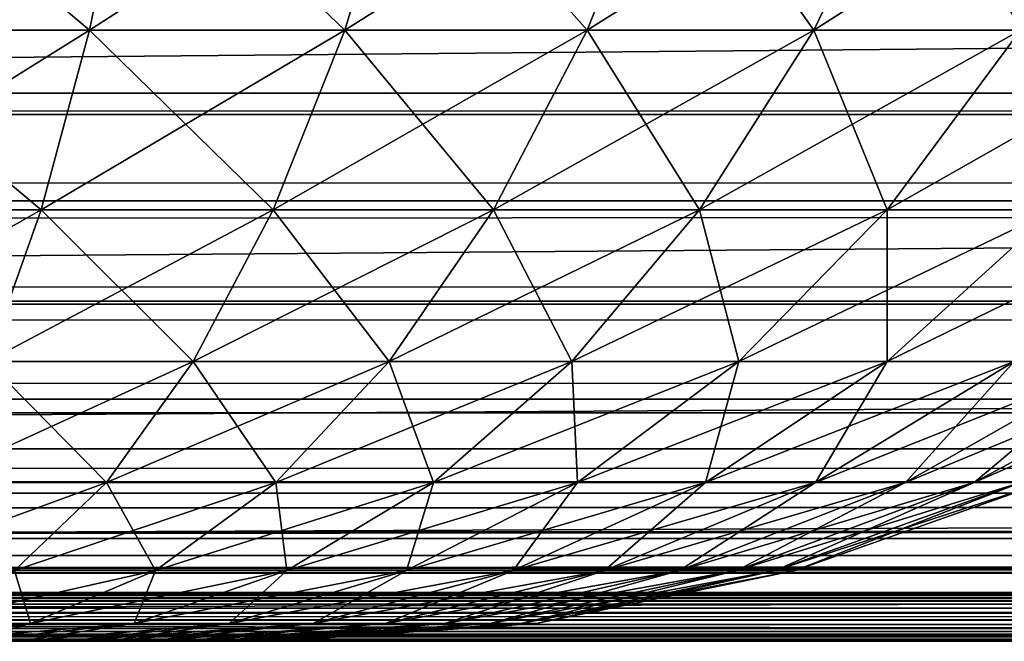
# Model space of a CAD drawing. Header units: millimetres. Extents: x -125 to 125, y -4 to 54.
# Tile 220 of 256: x 82.402 to 83.26, y -2 to -1.458. Entities that reach past the tile are written whole.
import ezdxf

# ---------------------------------------------------------------- set-up
doc = ezdxf.new("R2010")
doc.units = ezdxf.units.MM
doc.header["$LTSCALE"] = 65.185185
for name, color, linetype in [('10', 7, 'CONTINUOUS'), ('163', 7, 'CONTINUOUS'), ('164', 7, 'CONTINUOUS'), ('173', 7, 'CONTINUOUS'), ('175', 7, 'CONTINUOUS'), ('18', 7, 'CONTINUOUS'), ('22', 7, 'CONTINUOUS'), ('6', 7, 'CONTINUOUS'), ('8', 7, 'CONTINUOUS')]:
    doc.layers.add(name, color=color, linetype=linetype)

msp = doc.modelspace()

# ---------------------------------------------------------------- linework, layer by layer
at = {"layer": '10', "color": 7, "linetype": 'Continuous'}
for points in [[(123.90095, 0, -124.9), (-123.83451, -1.52181, -124.83356), (-123.90095, 0, -124.9), (123.90095, 0, -124.9)], [(123.83451, -1.52181, -124.83356), (-123.83451, -1.52181, -124.83356), (123.90095, 0, -124.9), (123.83451, -1.52181, -124.83356)]]:
    msp.add_3dface(points, dxfattribs=at)
at = {"layer": '163', "color": 7, "linetype": 'Continuous'}
for points in [[(82.4021, -2, 22.52079), (82.35881, -2, 23.51243), (82.35881, -2, 22.48757), (82.4021, -2, 22.52079)], [(82.4021, -2, 23.47921), (82.35881, -2, 23.51243), (82.4021, -2, 22.52079), (82.4021, -2, 23.47921)], [(82.44234, -2, 22.55766), (82.4021, -2, 23.47921), (82.4021, -2, 22.52079), (82.44234, -2, 22.55766)], [(82.44234, -2, 23.44234), (82.4021, -2, 23.47921), (82.44234, -2, 22.55766), (82.44234, -2, 23.44234)], [(82.47921, -2, 23.4021), (82.44234, -2, 23.44234), (82.47921, -2, 22.5979), (82.47921, -2, 23.4021)], [(82.47921, -2, 22.5979), (82.44234, -2, 23.44234), (82.44234, -2, 22.55766), (82.47921, -2, 22.5979)], [(82.51243, -2, 22.64119), (82.47921, -2, 23.4021), (82.47921, -2, 22.5979), (82.51243, -2, 22.64119)], [(82.51243, -2, 23.35881), (82.47921, -2, 23.4021), (82.51243, -2, 22.64119), (82.51243, -2, 23.35881)], [(82.54175, -2, 23.31278), (82.51243, -2, 23.35881), (82.54175, -2, 22.68722), (82.54175, -2, 23.31278)], [(82.54175, -2, 22.68722), (82.51243, -2, 23.35881), (82.51243, -2, 22.64119), (82.54175, -2, 22.68722)], [(82.56695, -2, 22.73563), (82.54175, -2, 23.31278), (82.54175, -2, 22.68722), (82.56695, -2, 22.73563)], [(82.56695, -2, 23.26437), (82.54175, -2, 23.31278), (82.56695, -2, 22.73563), (82.56695, -2, 23.26437)], [(82.58783, -2, 22.78605), (82.56695, -2, 23.26437), (82.56695, -2, 22.73563), (82.58783, -2, 22.78605)], [(82.58783, -2, 23.21395), (82.56695, -2, 23.26437), (82.58783, -2, 22.78605), (82.58783, -2, 23.21395)], [(82.60424, -2, 23.16191), (82.58783, -2, 23.21395), (82.60424, -2, 22.83809), (82.60424, -2, 23.16191)], [(82.60424, -2, 22.83809), (82.58783, -2, 23.21395), (82.58783, -2, 22.78605), (82.60424, -2, 22.83809)], [(82.61605, -2, 22.89137), (82.60424, -2, 23.16191), (82.60424, -2, 22.83809), (82.61605, -2, 22.89137)], [(82.61605, -2, 23.10863), (82.60424, -2, 23.16191), (82.61605, -2, 22.89137), (82.61605, -2, 23.10863)], [(82.62318, -2, 23.05452), (82.61605, -2, 23.10863), (82.62318, -2, 22.94548), (82.62318, -2, 23.05452)], [(82.62318, -2, 22.94548), (82.61605, -2, 23.10863), (82.61605, -2, 22.89137), (82.62318, -2, 22.94548)], [(82.62556, -2, 23), (82.62318, -2, 23.05452), (82.62318, -2, 22.94548), (82.62556, -2, 23)]]:
    msp.add_3dface(points, dxfattribs=at)
at = {"layer": '164', "color": 7, "linetype": 'Continuous'}
for points in [[(82.23334, -1.46695, 24.8471), (82.463, -1.46695, 24.80329), (82.25173, -1.28872, 24.99262), (82.23334, -1.46695, 24.8471)], [(82.463, -1.46695, 21.19671), (82.23334, -1.46695, 21.1529), (82.49948, -1.28872, 21.05464), (82.463, -1.46695, 21.19671)], [(82.49948, -1.28872, 21.05464), (82.23334, -1.46695, 21.1529), (82.25173, -1.28872, 21.00738), (82.49948, -1.28872, 21.05464)], [(82.25173, -1.28872, 24.99262), (82.463, -1.46695, 24.80329), (82.49948, -1.28872, 24.94536), (82.25173, -1.28872, 24.99262)], [(82.463, -1.46695, 24.80329), (82.68537, -1.46695, 24.73104), (82.49948, -1.28872, 24.94536), (82.463, -1.46695, 24.80329)], [(82.73936, -1.28872, 21.13258), (82.463, -1.46695, 21.19671), (82.49948, -1.28872, 21.05464), (82.73936, -1.28872, 21.13258)], [(82.68537, -1.46695, 21.26896), (82.463, -1.46695, 21.19671), (82.73936, -1.28872, 21.13258), (82.68537, -1.46695, 21.26896)], [(82.49948, -1.28872, 24.94536), (82.68537, -1.46695, 24.73104), (82.73936, -1.28872, 24.86742), (82.49948, -1.28872, 24.94536)], [(82.68537, -1.46695, 24.73104), (82.89692, -1.46695, 24.63149), (82.73936, -1.28872, 24.86742), (82.68537, -1.46695, 24.73104)], [(82.96758, -1.28872, 21.23997), (82.68537, -1.46695, 21.26896), (82.73936, -1.28872, 21.13258), (82.96758, -1.28872, 21.23997)], [(82.89692, -1.46695, 21.36851), (82.68537, -1.46695, 21.26896), (82.96758, -1.28872, 21.23997), (82.89692, -1.46695, 21.36851)], [(82.73936, -1.28872, 24.86742), (82.89692, -1.46695, 24.63149), (82.96758, -1.28872, 24.76003), (82.73936, -1.28872, 24.86742)], [(82.89692, -1.46695, 24.63149), (83.09432, -1.46695, 24.50621), (82.96758, -1.28872, 24.76003), (82.89692, -1.46695, 24.63149)], [(83.09432, -1.46695, 21.49379), (82.89692, -1.46695, 21.36851), (83.18054, -1.28872, 21.37512), (83.09432, -1.46695, 21.49379)], [(83.18054, -1.28872, 21.37512), (82.89692, -1.46695, 21.36851), (82.96758, -1.28872, 21.23997), (83.18054, -1.28872, 21.37512)], [(82.96758, -1.28872, 24.76003), (83.09432, -1.46695, 24.50621), (83.18054, -1.28872, 24.62488), (82.96758, -1.28872, 24.76003)], [(83.09432, -1.46695, 24.50621), (83.27447, -1.46695, 24.35718), (83.18054, -1.28872, 24.62488), (83.09432, -1.46695, 24.50621)], [(83.27447, -1.46695, 21.64282), (83.09432, -1.46695, 21.49379), (83.37489, -1.28872, 21.53589), (83.27447, -1.46695, 21.64282)], [(83.37489, -1.28872, 21.53589), (83.09432, -1.46695, 21.49379), (83.18054, -1.28872, 21.37512), (83.37489, -1.28872, 21.53589)], [(83.18054, -1.28872, 24.62488), (83.27447, -1.46695, 24.35718), (83.37489, -1.28872, 24.46411), (83.18054, -1.28872, 24.62488)], [(82.2121, -1.62365, 24.67896), (82.42086, -1.62365, 24.63913), (82.23334, -1.46695, 24.8471), (82.2121, -1.62365, 24.67896)], [(82.463, -1.46695, 21.19671), (82.2121, -1.62365, 21.32104), (82.23334, -1.46695, 21.1529), (82.463, -1.46695, 21.19671)], [(82.42086, -1.62365, 21.36087), (82.2121, -1.62365, 21.32104), (82.463, -1.46695, 21.19671), (82.42086, -1.62365, 21.36087)], [(82.23334, -1.46695, 24.8471), (82.42086, -1.62365, 24.63913), (82.463, -1.46695, 24.80329), (82.23334, -1.46695, 24.8471)], [(82.42086, -1.62365, 24.63913), (82.62298, -1.62365, 24.57346), (82.463, -1.46695, 24.80329), (82.42086, -1.62365, 24.63913)], [(82.68537, -1.46695, 21.26896), (82.42086, -1.62365, 21.36087), (82.463, -1.46695, 21.19671), (82.68537, -1.46695, 21.26896)], [(82.62298, -1.62365, 21.42654), (82.42086, -1.62365, 21.36087), (82.68537, -1.46695, 21.26896), (82.62298, -1.62365, 21.42654)], [(82.463, -1.46695, 24.80329), (82.62298, -1.62365, 24.57346), (82.68537, -1.46695, 24.73104), (82.463, -1.46695, 24.80329)], [(82.62298, -1.62365, 24.57346), (82.81527, -1.62365, 24.48297), (82.68537, -1.46695, 24.73104), (82.62298, -1.62365, 24.57346)], [(82.81527, -1.62365, 21.51703), (82.62298, -1.62365, 21.42654), (82.89692, -1.46695, 21.36851), (82.81527, -1.62365, 21.51703)], [(82.89692, -1.46695, 21.36851), (82.62298, -1.62365, 21.42654), (82.68537, -1.46695, 21.26896), (82.89692, -1.46695, 21.36851)], [(82.68537, -1.46695, 24.73104), (82.81527, -1.62365, 24.48297), (82.89692, -1.46695, 24.63149), (82.68537, -1.46695, 24.73104)], [(82.99471, -1.62365, 21.6309), (82.81527, -1.62365, 21.51703), (83.09432, -1.46695, 21.49379), (82.99471, -1.62365, 21.6309)], [(82.81527, -1.62365, 24.48297), (82.99471, -1.62365, 24.3691), (82.89692, -1.46695, 24.63149), (82.81527, -1.62365, 24.48297)], [(83.09432, -1.46695, 21.49379), (82.81527, -1.62365, 21.51703), (82.89692, -1.46695, 21.36851), (83.09432, -1.46695, 21.49379)], [(82.89692, -1.46695, 24.63149), (82.99471, -1.62365, 24.3691), (83.09432, -1.46695, 24.50621), (82.89692, -1.46695, 24.63149)], [(83.15846, -1.62365, 21.76637), (82.99471, -1.62365, 21.6309), (83.27447, -1.46695, 21.64282), (83.15846, -1.62365, 21.76637)], [(83.27447, -1.46695, 21.64282), (82.99471, -1.62365, 21.6309), (83.09432, -1.46695, 21.49379), (83.27447, -1.46695, 21.64282)], [(82.99471, -1.62365, 24.3691), (83.15846, -1.62365, 24.23363), (83.09432, -1.46695, 24.50621), (82.99471, -1.62365, 24.3691)], [(83.09432, -1.46695, 24.50621), (83.15846, -1.62365, 24.23363), (83.27447, -1.46695, 24.35718), (83.09432, -1.46695, 24.50621)], [(83.43452, -1.46695, 21.81326), (83.15846, -1.62365, 21.76637), (83.27447, -1.46695, 21.64282), (83.43452, -1.46695, 21.81326)], [(83.15846, -1.62365, 24.23363), (83.30394, -1.62365, 24.07871), (83.27447, -1.46695, 24.35718), (83.15846, -1.62365, 24.23363)], [(83.30394, -1.62365, 21.92129), (83.15846, -1.62365, 21.76637), (83.43452, -1.46695, 21.81326), (83.30394, -1.62365, 21.92129)], [(82.37382, -1.75596, 21.54407), (82.1884, -1.75596, 21.5087), (82.42086, -1.62365, 21.36087), (82.37382, -1.75596, 21.54407)], [(82.42086, -1.62365, 21.36087), (82.1884, -1.75596, 21.5087), (82.2121, -1.62365, 21.32104), (82.42086, -1.62365, 21.36087)], [(82.2121, -1.62365, 24.67896), (82.37382, -1.75596, 24.45593), (82.42086, -1.62365, 24.63913), (82.2121, -1.62365, 24.67896)], [(82.55335, -1.75596, 21.6024), (82.37382, -1.75596, 21.54407), (82.62298, -1.62365, 21.42654), (82.55335, -1.75596, 21.6024)], [(82.62298, -1.62365, 21.42654), (82.37382, -1.75596, 21.54407), (82.42086, -1.62365, 21.36087), (82.62298, -1.62365, 21.42654)], [(82.37382, -1.75596, 24.45593), (82.55335, -1.75596, 24.3976), (82.42086, -1.62365, 24.63913), (82.37382, -1.75596, 24.45593)], [(82.42086, -1.62365, 24.63913), (82.55335, -1.75596, 24.3976), (82.62298, -1.62365, 24.57346), (82.42086, -1.62365, 24.63913)], [(82.72415, -1.75596, 21.68277), (82.55335, -1.75596, 21.6024), (82.81527, -1.62365, 21.51703), (82.72415, -1.75596, 21.68277)], [(82.81527, -1.62365, 21.51703), (82.55335, -1.75596, 21.6024), (82.62298, -1.62365, 21.42654), (82.81527, -1.62365, 21.51703)], [(82.55335, -1.75596, 24.3976), (82.72415, -1.75596, 24.31723), (82.62298, -1.62365, 24.57346), (82.55335, -1.75596, 24.3976)], [(82.62298, -1.62365, 24.57346), (82.72415, -1.75596, 24.31723), (82.81527, -1.62365, 24.48297), (82.62298, -1.62365, 24.57346)], [(82.88353, -1.75596, 21.78392), (82.72415, -1.75596, 21.68277), (82.99471, -1.62365, 21.6309), (82.88353, -1.75596, 21.78392)], [(82.99471, -1.62365, 21.6309), (82.72415, -1.75596, 21.68277), (82.81527, -1.62365, 21.51703), (82.99471, -1.62365, 21.6309)], [(82.72415, -1.75596, 24.31723), (82.88353, -1.75596, 24.21608), (82.81527, -1.62365, 24.48297), (82.72415, -1.75596, 24.31723)], [(82.81527, -1.62365, 24.48297), (82.88353, -1.75596, 24.21608), (82.99471, -1.62365, 24.3691), (82.81527, -1.62365, 24.48297)], [(82.88353, -1.75596, 24.21608), (83.02898, -1.75596, 24.09575), (82.99471, -1.62365, 24.3691), (82.88353, -1.75596, 24.21608)], [(83.02898, -1.75596, 21.90425), (82.88353, -1.75596, 21.78392), (83.15846, -1.62365, 21.76637), (83.02898, -1.75596, 21.90425)], [(83.15846, -1.62365, 21.76637), (82.88353, -1.75596, 21.78392), (82.99471, -1.62365, 21.6309), (83.15846, -1.62365, 21.76637)], [(82.99471, -1.62365, 24.3691), (83.02898, -1.75596, 24.09575), (83.15846, -1.62365, 24.23363), (82.99471, -1.62365, 24.3691)], [(83.02898, -1.75596, 24.09575), (83.1582, -1.75596, 23.95815), (83.15846, -1.62365, 24.23363), (83.02898, -1.75596, 24.09575)], [(83.1582, -1.75596, 22.04185), (83.02898, -1.75596, 21.90425), (83.30394, -1.62365, 21.92129), (83.1582, -1.75596, 22.04185)], [(83.30394, -1.62365, 21.92129), (83.02898, -1.75596, 21.90425), (83.15846, -1.62365, 21.76637), (83.30394, -1.62365, 21.92129)], [(83.15846, -1.62365, 24.23363), (83.1582, -1.75596, 23.95815), (83.30394, -1.62365, 24.07871), (83.15846, -1.62365, 24.23363)], [(83.1582, -1.75596, 23.95815), (83.26916, -1.75596, 23.80543), (83.30394, -1.62365, 24.07871), (83.1582, -1.75596, 23.95815)], [(83.26916, -1.75596, 22.19457), (83.1582, -1.75596, 22.04185), (83.42886, -1.62365, 22.09322), (83.26916, -1.75596, 22.19457)], [(83.42886, -1.62365, 22.09322), (83.1582, -1.75596, 22.04185), (83.30394, -1.62365, 21.92129), (83.42886, -1.62365, 22.09322)], [(82.55335, -1.75596, 21.6024), (82.32276, -1.86142, 21.74294), (82.37382, -1.75596, 21.54407), (82.55335, -1.75596, 21.6024)], [(82.47776, -1.86142, 21.7933), (82.32276, -1.86142, 21.74294), (82.55335, -1.75596, 21.6024), (82.47776, -1.86142, 21.7933)], [(82.32276, -1.86142, 24.25706), (82.47776, -1.86142, 24.2067), (82.37382, -1.75596, 24.45593), (82.32276, -1.86142, 24.25706)], [(82.37382, -1.75596, 24.45593), (82.47776, -1.86142, 24.2067), (82.55335, -1.75596, 24.3976), (82.37382, -1.75596, 24.45593)], [(82.47776, -1.86142, 24.2067), (82.62524, -1.86142, 24.1373), (82.55335, -1.75596, 24.3976), (82.47776, -1.86142, 24.2067)], [(82.62524, -1.86142, 21.8627), (82.47776, -1.86142, 21.7933), (82.72415, -1.75596, 21.68277), (82.62524, -1.86142, 21.8627)], [(82.72415, -1.75596, 21.68277), (82.47776, -1.86142, 21.7933), (82.55335, -1.75596, 21.6024), (82.72415, -1.75596, 21.68277)], [(82.55335, -1.75596, 24.3976), (82.62524, -1.86142, 24.1373), (82.72415, -1.75596, 24.31723), (82.55335, -1.75596, 24.3976)], [(82.62524, -1.86142, 24.1373), (82.76285, -1.86142, 24.04997), (82.72415, -1.75596, 24.31723), (82.62524, -1.86142, 24.1373)], [(82.76285, -1.86142, 21.95003), (82.62524, -1.86142, 21.8627), (82.88353, -1.75596, 21.78392), (82.76285, -1.86142, 21.95003)], [(82.88353, -1.75596, 21.78392), (82.62524, -1.86142, 21.8627), (82.72415, -1.75596, 21.68277), (82.88353, -1.75596, 21.78392)], [(82.72415, -1.75596, 24.31723), (82.76285, -1.86142, 24.04997), (82.88353, -1.75596, 24.21608), (82.72415, -1.75596, 24.31723)], [(82.76285, -1.86142, 24.04997), (82.88843, -1.86142, 23.94608), (82.88353, -1.75596, 24.21608), (82.76285, -1.86142, 24.04997)], [(82.88843, -1.86142, 22.05392), (82.76285, -1.86142, 21.95003), (83.02898, -1.75596, 21.90425), (82.88843, -1.86142, 22.05392)], [(83.02898, -1.75596, 21.90425), (82.76285, -1.86142, 21.95003), (82.88353, -1.75596, 21.78392), (83.02898, -1.75596, 21.90425)], [(82.88353, -1.75596, 24.21608), (82.88843, -1.86142, 23.94608), (83.02898, -1.75596, 24.09575), (82.88353, -1.75596, 24.21608)], [(82.88843, -1.86142, 23.94608), (83, -1.86142, 23.82727), (83.02898, -1.75596, 24.09575), (82.88843, -1.86142, 23.94608)], [(83, -1.86142, 22.17273), (82.88843, -1.86142, 22.05392), (83.1582, -1.75596, 22.04185), (83, -1.86142, 22.17273)], [(83.1582, -1.75596, 22.04185), (82.88843, -1.86142, 22.05392), (83.02898, -1.75596, 21.90425), (83.1582, -1.75596, 22.04185)], [(83, -1.86142, 23.82727), (83.0958, -1.86142, 23.69541), (83.1582, -1.75596, 23.95815), (83, -1.86142, 23.82727)], [(83.02898, -1.75596, 24.09575), (83, -1.86142, 23.82727), (83.1582, -1.75596, 23.95815), (83.02898, -1.75596, 24.09575)], [(83.0958, -1.86142, 22.30459), (83, -1.86142, 22.17273), (83.26916, -1.75596, 22.19457), (83.0958, -1.86142, 22.30459)], [(83.26916, -1.75596, 22.19457), (83, -1.86142, 22.17273), (83.1582, -1.75596, 22.04185), (83.26916, -1.75596, 22.19457)], [(83.0958, -1.86142, 23.69541), (83.17432, -1.86142, 23.55259), (83.26916, -1.75596, 23.80543), (83.0958, -1.86142, 23.69541)], [(83.1582, -1.75596, 23.95815), (83.0958, -1.86142, 23.69541), (83.26916, -1.75596, 23.80543), (83.1582, -1.75596, 23.95815)], [(83.17432, -1.86142, 22.44741), (83.0958, -1.86142, 22.30459), (83.3601, -1.75596, 22.35999), (83.17432, -1.86142, 22.44741)], [(83.3601, -1.75596, 22.35999), (83.0958, -1.86142, 22.30459), (83.26916, -1.75596, 22.19457), (83.3601, -1.75596, 22.35999)], [(83.17432, -1.86142, 23.55259), (83.23431, -1.86142, 23.40105), (83.3601, -1.75596, 23.64001), (83.17432, -1.86142, 23.55259)], [(83.26916, -1.75596, 23.80543), (83.17432, -1.86142, 23.55259), (83.3601, -1.75596, 23.64001), (83.26916, -1.75596, 23.80543)], [(83.23431, -1.86142, 22.59895), (83.17432, -1.86142, 22.44741), (83.42959, -1.75596, 22.5355), (83.23431, -1.86142, 22.59895)], [(83.42959, -1.75596, 22.5355), (83.17432, -1.86142, 22.44741), (83.3601, -1.75596, 22.35999), (83.42959, -1.75596, 22.5355)], [(83.23431, -1.86142, 23.40105), (83.27485, -1.86142, 23.24319), (83.42959, -1.75596, 23.4645), (83.23431, -1.86142, 23.40105)], [(83.3601, -1.75596, 23.64001), (83.23431, -1.86142, 23.40105), (83.42959, -1.75596, 23.4645), (83.3601, -1.75596, 23.64001)], [(83.27485, -1.86142, 22.75681), (83.23431, -1.86142, 22.59895), (83.47653, -1.75596, 22.71834), (83.27485, -1.86142, 22.75681)], [(83.47653, -1.75596, 22.71834), (83.23431, -1.86142, 22.59895), (83.42959, -1.75596, 22.5355), (83.47653, -1.75596, 22.71834)], [(82.39762, -1.9381, 21.99573), (82.26861, -1.9381, 21.95382), (82.47776, -1.86142, 21.7933), (82.39762, -1.9381, 21.99573)], [(82.47776, -1.86142, 21.7933), (82.26861, -1.9381, 21.95382), (82.32276, -1.86142, 21.74294), (82.47776, -1.86142, 21.7933)], [(82.32276, -1.86142, 24.25706), (82.39762, -1.9381, 24.00427), (82.47776, -1.86142, 24.2067), (82.32276, -1.86142, 24.25706)], [(82.39762, -1.9381, 24.00427), (82.52035, -1.9381, 23.94651), (82.47776, -1.86142, 24.2067), (82.39762, -1.9381, 24.00427)], [(82.52035, -1.9381, 22.05349), (82.39762, -1.9381, 21.99573), (82.62524, -1.86142, 21.8627), (82.52035, -1.9381, 22.05349)], [(82.62524, -1.86142, 21.8627), (82.39762, -1.9381, 21.99573), (82.47776, -1.86142, 21.7933), (82.62524, -1.86142, 21.8627)], [(82.47776, -1.86142, 24.2067), (82.52035, -1.9381, 23.94651), (82.62524, -1.86142, 24.1373), (82.47776, -1.86142, 24.2067)], [(82.63488, -1.9381, 22.12617), (82.52035, -1.9381, 22.05349), (82.76285, -1.86142, 21.95003), (82.63488, -1.9381, 22.12617)], [(82.76285, -1.86142, 21.95003), (82.52035, -1.9381, 22.05349), (82.62524, -1.86142, 21.8627), (82.76285, -1.86142, 21.95003)], [(82.52035, -1.9381, 23.94651), (82.63488, -1.9381, 23.87383), (82.62524, -1.86142, 24.1373), (82.52035, -1.9381, 23.94651)], [(82.62524, -1.86142, 24.1373), (82.63488, -1.9381, 23.87383), (82.76285, -1.86142, 24.04997), (82.62524, -1.86142, 24.1373)], [(82.73939, -1.9381, 22.21263), (82.63488, -1.9381, 22.12617), (82.88843, -1.86142, 22.05392), (82.73939, -1.9381, 22.21263)], [(82.88843, -1.86142, 22.05392), (82.63488, -1.9381, 22.12617), (82.76285, -1.86142, 21.95003), (82.88843, -1.86142, 22.05392)], [(82.63488, -1.9381, 23.87383), (82.73939, -1.9381, 23.78737), (82.76285, -1.86142, 24.04997), (82.63488, -1.9381, 23.87383)], [(82.76285, -1.86142, 24.04997), (82.73939, -1.9381, 23.78737), (82.88843, -1.86142, 23.94608), (82.76285, -1.86142, 24.04997)], [(82.73939, -1.9381, 23.78737), (82.83224, -1.9381, 23.68849), (82.88843, -1.86142, 23.94608), (82.73939, -1.9381, 23.78737)], [(83, -1.86142, 22.17273), (82.73939, -1.9381, 22.21263), (82.88843, -1.86142, 22.05392), (83, -1.86142, 22.17273)], [(82.83224, -1.9381, 22.31151), (82.73939, -1.9381, 22.21263), (83, -1.86142, 22.17273), (82.83224, -1.9381, 22.31151)], [(82.83224, -1.9381, 23.68849), (82.91197, -1.9381, 23.57876), (83, -1.86142, 23.82727), (82.83224, -1.9381, 23.68849)], [(82.88843, -1.86142, 23.94608), (82.83224, -1.9381, 23.68849), (83, -1.86142, 23.82727), (82.88843, -1.86142, 23.94608)], [(83.0958, -1.86142, 22.30459), (82.83224, -1.9381, 22.31151), (83, -1.86142, 22.17273), (83.0958, -1.86142, 22.30459)], [(82.91197, -1.9381, 22.42124), (82.83224, -1.9381, 22.31151), (83.0958, -1.86142, 22.30459), (82.91197, -1.9381, 22.42124)], [(83, -1.86142, 23.82727), (82.91197, -1.9381, 23.57876), (83.0958, -1.86142, 23.69541), (83, -1.86142, 23.82727)], [(82.91197, -1.9381, 23.57876), (82.97732, -1.9381, 23.45989), (83.0958, -1.86142, 23.69541), (82.91197, -1.9381, 23.57876)], [(82.97732, -1.9381, 22.54011), (82.91197, -1.9381, 22.42124), (83.17432, -1.86142, 22.44741), (82.97732, -1.9381, 22.54011)], [(83.17432, -1.86142, 22.44741), (82.91197, -1.9381, 22.42124), (83.0958, -1.86142, 22.30459), (83.17432, -1.86142, 22.44741)], [(82.97732, -1.9381, 23.45989), (83.02725, -1.9381, 23.33377), (83.17432, -1.86142, 23.55259), (82.97732, -1.9381, 23.45989)], [(83.0958, -1.86142, 23.69541), (82.97732, -1.9381, 23.45989), (83.17432, -1.86142, 23.55259), (83.0958, -1.86142, 23.69541)], [(83.02725, -1.9381, 22.66623), (82.97732, -1.9381, 22.54011), (83.23431, -1.86142, 22.59895), (83.02725, -1.9381, 22.66623)], [(83.23431, -1.86142, 22.59895), (82.97732, -1.9381, 22.54011), (83.17432, -1.86142, 22.44741), (83.23431, -1.86142, 22.59895)], [(83.02725, -1.9381, 23.33377), (83.06099, -1.9381, 23.20239), (83.23431, -1.86142, 23.40105), (83.02725, -1.9381, 23.33377)], [(83.17432, -1.86142, 23.55259), (83.02725, -1.9381, 23.33377), (83.23431, -1.86142, 23.40105), (83.17432, -1.86142, 23.55259)], [(83.06099, -1.9381, 22.79761), (83.02725, -1.9381, 22.66623), (83.27485, -1.86142, 22.75681), (83.06099, -1.9381, 22.79761)], [(83.27485, -1.86142, 22.75681), (83.02725, -1.9381, 22.66623), (83.23431, -1.86142, 22.59895), (83.27485, -1.86142, 22.75681)], [(83.06099, -1.9381, 23.20239), (83.07799, -1.9381, 23.06782), (83.27485, -1.86142, 23.24319), (83.06099, -1.9381, 23.20239)], [(83.23431, -1.86142, 23.40105), (83.06099, -1.9381, 23.20239), (83.27485, -1.86142, 23.24319), (83.23431, -1.86142, 23.40105)], [(83.07799, -1.9381, 22.93218), (83.06099, -1.9381, 22.79761), (83.29527, -1.86142, 22.91851), (83.07799, -1.9381, 22.93218)], [(83.29527, -1.86142, 22.91851), (83.06099, -1.9381, 22.79761), (83.27485, -1.86142, 22.75681), (83.29527, -1.86142, 22.91851)], [(83.07799, -1.9381, 23.06782), (83.07799, -1.9381, 22.93218), (83.29527, -1.86142, 23.08149), (83.07799, -1.9381, 23.06782)], [(83.27485, -1.86142, 23.24319), (83.07799, -1.9381, 23.06782), (83.29527, -1.86142, 23.08149), (83.27485, -1.86142, 23.24319)], [(83.29527, -1.86142, 23.08149), (83.07799, -1.9381, 22.93218), (83.29527, -1.86142, 22.91851), (83.29527, -1.86142, 23.08149)], [(82.52035, -1.9381, 22.05349), (82.31439, -1.98458, 22.20595), (82.39762, -1.9381, 21.99573), (82.52035, -1.9381, 22.05349)], [(82.41143, -1.98458, 22.25162), (82.31439, -1.98458, 22.20595), (82.52035, -1.9381, 22.05349), (82.41143, -1.98458, 22.25162)], [(82.31439, -1.98458, 23.79405), (82.41143, -1.98458, 23.74838), (82.39762, -1.9381, 24.00427), (82.31439, -1.98458, 23.79405)], [(82.39762, -1.9381, 24.00427), (82.41143, -1.98458, 23.74838), (82.52035, -1.9381, 23.94651), (82.39762, -1.9381, 24.00427)], [(82.63488, -1.9381, 22.12617), (82.41143, -1.98458, 22.25162), (82.52035, -1.9381, 22.05349), (82.63488, -1.9381, 22.12617)], [(82.41143, -1.98458, 23.74838), (82.50198, -1.98458, 23.69092), (82.52035, -1.9381, 23.94651), (82.41143, -1.98458, 23.74838)], [(82.50198, -1.98458, 22.30908), (82.41143, -1.98458, 22.25162), (82.63488, -1.9381, 22.12617), (82.50198, -1.98458, 22.30908)], [(82.73939, -1.9381, 22.21263), (82.50198, -1.98458, 22.30908), (82.63488, -1.9381, 22.12617), (82.73939, -1.9381, 22.21263)], [(82.50198, -1.98458, 23.69092), (82.58462, -1.98458, 23.62255), (82.63488, -1.9381, 23.87383), (82.50198, -1.98458, 23.69092)], [(82.52035, -1.9381, 23.94651), (82.50198, -1.98458, 23.69092), (82.63488, -1.9381, 23.87383), (82.52035, -1.9381, 23.94651)], [(82.58462, -1.98458, 22.37745), (82.50198, -1.98458, 22.30908), (82.73939, -1.9381, 22.21263), (82.58462, -1.98458, 22.37745)], [(82.63488, -1.9381, 23.87383), (82.58462, -1.98458, 23.62255), (82.73939, -1.9381, 23.78737), (82.63488, -1.9381, 23.87383)], [(82.58462, -1.98458, 23.62255), (82.65803, -1.98458, 23.54437), (82.73939, -1.9381, 23.78737), (82.58462, -1.98458, 23.62255)], [(82.83224, -1.9381, 22.31151), (82.58462, -1.98458, 22.37745), (82.73939, -1.9381, 22.21263), (82.83224, -1.9381, 22.31151)], [(82.65803, -1.98458, 22.45563), (82.58462, -1.98458, 22.37745), (82.83224, -1.9381, 22.31151), (82.65803, -1.98458, 22.45563)], [(82.73939, -1.9381, 23.78737), (82.65803, -1.98458, 23.54437), (82.83224, -1.9381, 23.68849), (82.73939, -1.9381, 23.78737)], [(82.65803, -1.98458, 23.54437), (82.72107, -1.98458, 23.45761), (82.83224, -1.9381, 23.68849), (82.65803, -1.98458, 23.54437)], [(82.91197, -1.9381, 22.42124), (82.65803, -1.98458, 22.45563), (82.83224, -1.9381, 22.31151), (82.91197, -1.9381, 22.42124)], [(82.72107, -1.98458, 22.54239), (82.65803, -1.98458, 22.45563), (82.91197, -1.9381, 22.42124), (82.72107, -1.98458, 22.54239)], [(82.83224, -1.9381, 23.68849), (82.72107, -1.98458, 23.45761), (82.91197, -1.9381, 23.57876), (82.83224, -1.9381, 23.68849)], [(82.72107, -1.98458, 23.45761), (82.77274, -1.98458, 23.36362), (82.91197, -1.9381, 23.57876), (82.72107, -1.98458, 23.45761)], [(82.97732, -1.9381, 22.54011), (82.72107, -1.98458, 22.54239), (82.91197, -1.9381, 22.42124), (82.97732, -1.9381, 22.54011)], [(82.77274, -1.98458, 22.63638), (82.72107, -1.98458, 22.54239), (82.97732, -1.9381, 22.54011), (82.77274, -1.98458, 22.63638)], [(82.91197, -1.9381, 23.57876), (82.77274, -1.98458, 23.36362), (82.97732, -1.9381, 23.45989), (82.91197, -1.9381, 23.57876)], [(82.77274, -1.98458, 23.36362), (82.81222, -1.98458, 23.26391), (82.97732, -1.9381, 23.45989), (82.77274, -1.98458, 23.36362)], [(82.81222, -1.98458, 22.73609), (82.77274, -1.98458, 22.63638), (83.02725, -1.9381, 22.66623), (82.81222, -1.98458, 22.73609)], [(83.02725, -1.9381, 22.66623), (82.77274, -1.98458, 22.63638), (82.97732, -1.9381, 22.54011), (83.02725, -1.9381, 22.66623)], [(82.97732, -1.9381, 23.45989), (82.81222, -1.98458, 23.26391), (83.02725, -1.9381, 23.33377), (82.97732, -1.9381, 23.45989)], [(82.81222, -1.98458, 23.26391), (82.83889, -1.98458, 23.16003), (83.02725, -1.9381, 23.33377), (82.81222, -1.98458, 23.26391)], [(82.83889, -1.98458, 22.83997), (82.81222, -1.98458, 22.73609), (83.06099, -1.9381, 22.79761), (82.83889, -1.98458, 22.83997)], [(83.06099, -1.9381, 22.79761), (82.81222, -1.98458, 22.73609), (83.02725, -1.9381, 22.66623), (83.06099, -1.9381, 22.79761)], [(82.83889, -1.98458, 23.16003), (82.85234, -1.98458, 23.05362), (83.06099, -1.9381, 23.20239), (82.83889, -1.98458, 23.16003)], [(83.07799, -1.9381, 22.93218), (82.83889, -1.98458, 22.83997), (83.06099, -1.9381, 22.79761), (83.07799, -1.9381, 22.93218)], [(82.85234, -1.98458, 22.94638), (82.83889, -1.98458, 22.83997), (83.07799, -1.9381, 22.93218), (82.85234, -1.98458, 22.94638)], [(83.02725, -1.9381, 23.33377), (82.83889, -1.98458, 23.16003), (83.06099, -1.9381, 23.20239), (83.02725, -1.9381, 23.33377)], [(83.07799, -1.9381, 23.06782), (82.85234, -1.98458, 22.94638), (83.07799, -1.9381, 22.93218), (83.07799, -1.9381, 23.06782)], [(83.06099, -1.9381, 23.20239), (82.85234, -1.98458, 23.05362), (83.07799, -1.9381, 23.06782), (83.06099, -1.9381, 23.20239)], [(82.85234, -1.98458, 23.05362), (82.85234, -1.98458, 22.94638), (83.07799, -1.9381, 23.06782), (82.85234, -1.98458, 23.05362)], [(82.31439, -1.98458, 23.79405), (82.26437, -2, 23.56695), (82.41143, -1.98458, 23.74838), (82.31439, -1.98458, 23.79405)], [(82.26437, -2, 23.56695), (82.31278, -2, 23.54175), (82.41143, -1.98458, 23.74838), (82.26437, -2, 23.56695)], [(82.41143, -1.98458, 22.25162), (82.26437, -2, 22.43305), (82.31439, -1.98458, 22.20595), (82.41143, -1.98458, 22.25162)], [(82.31278, -2, 22.45825), (82.26437, -2, 22.43305), (82.41143, -1.98458, 22.25162), (82.31278, -2, 22.45825)], [(82.31278, -2, 23.54175), (82.35881, -2, 23.51243), (82.41143, -1.98458, 23.74838), (82.31278, -2, 23.54175)], [(82.50198, -1.98458, 22.30908), (82.31278, -2, 22.45825), (82.41143, -1.98458, 22.25162), (82.50198, -1.98458, 22.30908)], [(82.35881, -2, 22.48757), (82.31278, -2, 22.45825), (82.50198, -1.98458, 22.30908), (82.35881, -2, 22.48757)], [(82.41143, -1.98458, 23.74838), (82.35881, -2, 23.51243), (82.50198, -1.98458, 23.69092), (82.41143, -1.98458, 23.74838)], [(82.35881, -2, 23.51243), (82.4021, -2, 23.47921), (82.50198, -1.98458, 23.69092), (82.35881, -2, 23.51243)], [(82.4021, -2, 22.52079), (82.35881, -2, 22.48757), (82.50198, -1.98458, 22.30908), (82.4021, -2, 22.52079)], [(82.50198, -1.98458, 23.69092), (82.4021, -2, 23.47921), (82.58462, -1.98458, 23.62255), (82.50198, -1.98458, 23.69092)], [(82.4021, -2, 23.47921), (82.44234, -2, 23.44234), (82.58462, -1.98458, 23.62255), (82.4021, -2, 23.47921)], [(82.58462, -1.98458, 22.37745), (82.4021, -2, 22.52079), (82.50198, -1.98458, 22.30908), (82.58462, -1.98458, 22.37745)], [(82.44234, -2, 22.55766), (82.4021, -2, 22.52079), (82.58462, -1.98458, 22.37745), (82.44234, -2, 22.55766)], [(82.44234, -2, 23.44234), (82.47921, -2, 23.4021), (82.58462, -1.98458, 23.62255), (82.44234, -2, 23.44234)], [(82.65803, -1.98458, 22.45563), (82.44234, -2, 22.55766), (82.58462, -1.98458, 22.37745), (82.65803, -1.98458, 22.45563)], [(82.47921, -2, 22.5979), (82.44234, -2, 22.55766), (82.65803, -1.98458, 22.45563), (82.47921, -2, 22.5979)], [(82.47921, -2, 23.4021), (82.51243, -2, 23.35881), (82.65803, -1.98458, 23.54437), (82.47921, -2, 23.4021)], [(82.58462, -1.98458, 23.62255), (82.47921, -2, 23.4021), (82.65803, -1.98458, 23.54437), (82.58462, -1.98458, 23.62255)], [(82.51243, -2, 22.64119), (82.47921, -2, 22.5979), (82.65803, -1.98458, 22.45563), (82.51243, -2, 22.64119)], [(82.51243, -2, 23.35881), (82.54175, -2, 23.31278), (82.72107, -1.98458, 23.45761), (82.51243, -2, 23.35881)], [(82.65803, -1.98458, 23.54437), (82.51243, -2, 23.35881), (82.72107, -1.98458, 23.45761), (82.65803, -1.98458, 23.54437)], [(82.54175, -2, 22.68722), (82.51243, -2, 22.64119), (82.72107, -1.98458, 22.54239), (82.54175, -2, 22.68722)], [(82.72107, -1.98458, 22.54239), (82.51243, -2, 22.64119), (82.65803, -1.98458, 22.45563), (82.72107, -1.98458, 22.54239)], [(82.56695, -2, 22.73563), (82.54175, -2, 22.68722), (82.77274, -1.98458, 22.63638), (82.56695, -2, 22.73563)], [(82.77274, -1.98458, 22.63638), (82.54175, -2, 22.68722), (82.72107, -1.98458, 22.54239), (82.77274, -1.98458, 22.63638)], [(82.54175, -2, 23.31278), (82.56695, -2, 23.26437), (82.77274, -1.98458, 23.36362), (82.54175, -2, 23.31278)], [(82.72107, -1.98458, 23.45761), (82.54175, -2, 23.31278), (82.77274, -1.98458, 23.36362), (82.72107, -1.98458, 23.45761)], [(82.58783, -2, 22.78605), (82.56695, -2, 22.73563), (82.81222, -1.98458, 22.73609), (82.58783, -2, 22.78605)], [(82.81222, -1.98458, 22.73609), (82.56695, -2, 22.73563), (82.77274, -1.98458, 22.63638), (82.81222, -1.98458, 22.73609)], [(82.56695, -2, 23.26437), (82.58783, -2, 23.21395), (82.77274, -1.98458, 23.36362), (82.56695, -2, 23.26437)], [(82.60424, -2, 22.83809), (82.58783, -2, 22.78605), (82.81222, -1.98458, 22.73609), (82.60424, -2, 22.83809)], [(82.58783, -2, 23.21395), (82.60424, -2, 23.16191), (82.81222, -1.98458, 23.26391), (82.58783, -2, 23.21395)], [(82.77274, -1.98458, 23.36362), (82.58783, -2, 23.21395), (82.81222, -1.98458, 23.26391), (82.77274, -1.98458, 23.36362)], [(82.61605, -2, 22.89137), (82.60424, -2, 22.83809), (82.83889, -1.98458, 22.83997), (82.61605, -2, 22.89137)], [(82.83889, -1.98458, 22.83997), (82.60424, -2, 22.83809), (82.81222, -1.98458, 22.73609), (82.83889, -1.98458, 22.83997)], [(82.60424, -2, 23.16191), (82.61605, -2, 23.10863), (82.83889, -1.98458, 23.16003), (82.60424, -2, 23.16191)], [(82.81222, -1.98458, 23.26391), (82.60424, -2, 23.16191), (82.83889, -1.98458, 23.16003), (82.81222, -1.98458, 23.26391)], [(82.62318, -2, 22.94548), (82.61605, -2, 22.89137), (82.85234, -1.98458, 22.94638), (82.62318, -2, 22.94548)], [(82.85234, -1.98458, 22.94638), (82.61605, -2, 22.89137), (82.83889, -1.98458, 22.83997), (82.85234, -1.98458, 22.94638)], [(82.61605, -2, 23.10863), (82.62318, -2, 23.05452), (82.83889, -1.98458, 23.16003), (82.61605, -2, 23.10863)], [(82.83889, -1.98458, 23.16003), (82.62318, -2, 23.05452), (82.85234, -1.98458, 23.05362), (82.83889, -1.98458, 23.16003)], [(82.62556, -2, 23), (82.62318, -2, 22.94548), (82.85234, -1.98458, 22.94638), (82.62556, -2, 23)], [(82.62318, -2, 23.05452), (82.62556, -2, 23), (82.85234, -1.98458, 23.05362), (82.62318, -2, 23.05452)], [(82.85234, -1.98458, 23.05362), (82.62556, -2, 23), (82.85234, -1.98458, 22.94638), (82.85234, -1.98458, 23.05362)]]:
    msp.add_3dface(points, dxfattribs=at)
at = {"layer": '173', "color": 7, "linetype": 'Continuous'}
for points in [[(76.61582, -1.34549, -120.69445), (76.8519, -1.54035, -120.97049), (98.50569, -1.34549, -120.84075), (76.61582, -1.34549, -120.69445)], [(76.8519, -1.54035, -120.97049), (98.80921, -1.54035, -121.1177), (98.50569, -1.34549, -120.84075), (76.8519, -1.54035, -120.97049)], [(76.8519, -1.54035, -120.97049), (77.10505, -1.7032, -121.26675), (98.80921, -1.54035, -121.1177), (76.8519, -1.54035, -120.97049)], [(77.10505, -1.7032, -121.26675), (99.13469, -1.7032, -121.41493), (98.80921, -1.54035, -121.1177), (77.10505, -1.7032, -121.26675)], [(77.10505, -1.7032, -121.26675), (77.37148, -1.83198, -121.57949), (99.13469, -1.7032, -121.41493), (77.10505, -1.7032, -121.26675)], [(77.37148, -1.83198, -121.57949), (99.47724, -1.83198, -121.7287), (99.13469, -1.7032, -121.41493), (77.37148, -1.83198, -121.57949)], [(77.37148, -1.83198, -121.57949), (77.64919, -1.92508, -121.90477), (99.47724, -1.83198, -121.7287), (77.37148, -1.83198, -121.57949)], [(77.64919, -1.92508, -121.90477), (99.83429, -1.92508, -122.05506), (99.47724, -1.83198, -121.7287), (77.64919, -1.92508, -121.90477)], [(77.64919, -1.92508, -121.90477), (77.93408, -1.98132, -122.2385), (99.83429, -1.92508, -122.05506), (77.64919, -1.92508, -121.90477)], [(77.93408, -1.98132, -122.2385), (100.20058, -1.98132, -122.38989), (99.83429, -1.92508, -122.05506), (77.93408, -1.98132, -122.2385)], [(77.93408, -1.98132, -122.2385), (92.40305, -2, -122.66685), (100.20058, -1.98132, -122.38989), (77.93408, -1.98132, -122.2385)], [(82.14025, -2, -122.59842), (92.40305, -2, -122.66685), (77.93408, -1.98132, -122.2385), (82.14025, -2, -122.59842)]]:
    msp.add_3dface(points, dxfattribs=at)
at = {"layer": '175', "color": 7, "linetype": 'Continuous'}
for points in [[(98.50569, -1.34549, 120.84075), (76.8519, -1.54035, 120.97049), (76.61582, -1.34549, 120.69445), (98.50569, -1.34549, 120.84075)], [(98.80921, -1.54035, 121.1177), (76.8519, -1.54035, 120.97049), (98.50569, -1.34549, 120.84075), (98.80921, -1.54035, 121.1177)], [(98.80921, -1.54035, 121.1177), (77.10505, -1.7032, 121.26675), (76.8519, -1.54035, 120.97049), (98.80921, -1.54035, 121.1177)], [(99.13469, -1.7032, 121.41493), (77.10505, -1.7032, 121.26675), (98.80921, -1.54035, 121.1177), (99.13469, -1.7032, 121.41493)], [(99.13469, -1.7032, 121.41493), (77.37148, -1.83198, 121.57949), (77.10505, -1.7032, 121.26675), (99.13469, -1.7032, 121.41493)], [(99.47724, -1.83198, 121.7287), (77.37148, -1.83198, 121.57949), (99.13469, -1.7032, 121.41493), (99.47724, -1.83198, 121.7287)], [(99.47724, -1.83198, 121.7287), (77.64919, -1.92508, 121.90477), (77.37148, -1.83198, 121.57949), (99.47724, -1.83198, 121.7287)], [(99.83429, -1.92508, 122.05506), (77.64919, -1.92508, 121.90477), (99.47724, -1.83198, 121.7287), (99.83429, -1.92508, 122.05506)], [(99.83429, -1.92508, 122.05506), (77.93408, -1.98132, 122.2385), (77.64919, -1.92508, 121.90477), (99.83429, -1.92508, 122.05506)], [(100.20058, -1.98132, 122.38989), (77.93408, -1.98132, 122.2385), (99.83429, -1.92508, 122.05506), (100.20058, -1.98132, 122.38989)], [(100.20058, -1.98132, 122.38989), (82.32441, -2, 122.59958), (77.93408, -1.98132, 122.2385), (100.20058, -1.98132, 122.38989)], [(92.47336, -2, 122.66729), (82.32441, -2, 122.59958), (100.20058, -1.98132, 122.38989), (92.47336, -2, 122.66729)]]:
    msp.add_3dface(points, dxfattribs=at)
at = {"layer": '18', "color": 7, "linetype": 'Continuous'}
for points in [[(-123.83451, -1.52181, -124.83356), (123.83451, -1.61564, -124.82048), (-123.83451, -1.61564, -124.82048), (-123.83451, -1.52181, -124.83356)], [(-123.83451, -1.52181, -124.83356), (123.83451, -1.52181, -124.83356), (123.83451, -1.61564, -124.82048), (-123.83451, -1.52181, -124.83356)], [(123.83451, -1.61564, -124.82048), (123.83451, -1.70592, -124.78966), (-123.83451, -1.61564, -124.82048), (123.83451, -1.61564, -124.82048)], [(-123.83451, -1.61564, -124.82048), (123.83451, -1.70592, -124.78966), (-123.83451, -1.70592, -124.78966), (-123.83451, -1.61564, -124.82048)], [(123.83451, -1.70592, -124.78966), (123.83451, -1.78871, -124.74226), (-123.83451, -1.70592, -124.78966), (123.83451, -1.70592, -124.78966)], [(-123.83451, -1.70592, -124.78966), (123.83451, -1.78871, -124.74226), (-123.83451, -1.78871, -124.74226), (-123.83451, -1.70592, -124.78966)], [(-123.83451, -1.78871, -124.74226), (123.83451, -1.86098, -124.68), (-123.83451, -1.86098, -124.68), (-123.83451, -1.78871, -124.74226)], [(123.83451, -1.78871, -124.74226), (123.83451, -1.86098, -124.68), (-123.83451, -1.78871, -124.74226), (123.83451, -1.78871, -124.74226)], [(123.83451, -1.86098, -124.68), (123.83451, -1.92012, -124.60514), (-123.83451, -1.86098, -124.68), (123.83451, -1.86098, -124.68)], [(123.83451, -1.92012, -124.60514), (41.06682, -1.95076, -124.55041), (-123.83451, -1.86098, -124.68), (123.83451, -1.92012, -124.60514)], [(123.83451, -1.92012, -124.60514), (123.83451, -1.96396, -124.52041), (41.06682, -1.95076, -124.55041), (123.83451, -1.92012, -124.60514)], [(41.06682, -1.95076, -124.55041), (123.83451, -1.96396, -124.52041), (41.13385, -1.95132, -124.54923), (41.06682, -1.95076, -124.55041)], [(41.13385, -1.95132, -124.54923), (123.83451, -1.96396, -124.52041), (41.20222, -1.95304, -124.54558), (41.13385, -1.95132, -124.54923)], [(41.20222, -1.95304, -124.54558), (123.83451, -1.96396, -124.52041), (41.27308, -1.956, -124.53912), (41.20222, -1.95304, -124.54558)], [(41.27308, -1.956, -124.53912), (123.83451, -1.96396, -124.52041), (41.34644, -1.96024, -124.52942), (41.27308, -1.956, -124.53912)], [(41.34644, -1.96024, -124.52942), (123.83451, -1.96396, -124.52041), (41.3651, -1.96149, -124.52646), (41.34644, -1.96024, -124.52942)], [(41.3651, -1.96149, -124.52646), (123.83451, -1.96396, -124.52041), (41.42281, -1.96576, -124.51587), (41.3651, -1.96149, -124.52646)], [(123.83451, -1.96396, -124.52041), (123.83451, -1.99092, -124.4289), (41.42281, -1.96576, -124.51587), (123.83451, -1.96396, -124.52041)], [(41.42281, -1.96576, -124.51587), (123.83451, -1.99092, -124.4289), (41.50208, -1.97244, -124.49775), (41.42281, -1.96576, -124.51587)], [(41.50208, -1.97244, -124.49775), (123.83451, -1.99092, -124.4289), (41.58066, -1.97964, -124.47527), (41.50208, -1.97244, -124.49775)], [(41.58066, -1.97964, -124.47527), (123.83451, -1.99092, -124.4289), (41.65427, -1.98648, -124.44952), (41.58066, -1.97964, -124.47527)], [(41.65427, -1.98648, -124.44952), (123.83451, -1.99092, -124.4289), (41.66046, -1.98704, -124.44712), (41.65427, -1.98648, -124.44952)], [(41.66046, -1.98704, -124.44712), (123.83451, -1.99092, -124.4289), (41.72005, -1.9922, -124.42199), (41.66046, -1.98704, -124.44712)], [(123.83451, -1.99092, -124.4289), (123.83451, -2, -124.33403), (41.72005, -1.9922, -124.42199), (123.83451, -1.99092, -124.4289)], [(41.72005, -1.9922, -124.42199), (123.83451, -2, -124.33403), (41.77778, -1.99644, -124.39357), (41.72005, -1.9922, -124.42199)], [(41.77778, -1.99644, -124.39357), (123.83451, -2, -124.33403), (41.82931, -1.9991, -124.36402), (41.77778, -1.99644, -124.39357)], [(123.83451, -2, -124.33403), (41.87449, -2, -124.33403), (41.82931, -1.9991, -124.36402), (123.83451, -2, -124.33403)]]:
    msp.add_3dface(points, dxfattribs=at)
at = {"layer": '22', "color": 7, "linetype": 'Continuous'}
for points in [[(123.83451, -1.52181, 124.83356), (-123.83451, -1.61564, 124.82048), (123.83451, -1.61564, 124.82048), (123.83451, -1.52181, 124.83356)], [(123.83451, -1.52181, 124.83356), (-123.83451, -1.52181, 124.83356), (-123.83451, -1.61564, 124.82048), (123.83451, -1.52181, 124.83356)], [(-123.83451, -1.61564, 124.82048), (-123.83451, -1.70592, 124.78966), (123.83451, -1.61564, 124.82048), (-123.83451, -1.61564, 124.82048)], [(123.83451, -1.61564, 124.82048), (-123.83451, -1.70592, 124.78966), (123.83451, -1.70592, 124.78966), (123.83451, -1.61564, 124.82048)], [(-123.83451, -1.70592, 124.78966), (-123.83451, -1.78871, 124.74226), (123.83451, -1.70592, 124.78966), (-123.83451, -1.70592, 124.78966)], [(123.83451, -1.70592, 124.78966), (-123.83451, -1.78871, 124.74226), (123.83451, -1.78871, 124.74226), (123.83451, -1.70592, 124.78966)], [(-123.83451, -1.78871, 124.74226), (-123.83451, -1.86098, 124.68), (123.83451, -1.78871, 124.74226), (-123.83451, -1.78871, 124.74226)], [(123.83451, -1.78871, 124.74226), (-123.83451, -1.86098, 124.68), (123.83451, -1.86098, 124.68), (123.83451, -1.78871, 124.74226)], [(-123.83451, -1.86098, 124.68), (-123.83451, -1.92012, 124.60514), (123.83451, -1.86098, 124.68), (-123.83451, -1.86098, 124.68)], [(-123.83451, -1.92012, 124.60514), (-41.06682, -1.95076, 124.55041), (123.83451, -1.86098, 124.68), (-123.83451, -1.92012, 124.60514)], [(-41.06682, -1.95076, 124.55041), (-38.93318, -1.95076, 124.55041), (123.83451, -1.86098, 124.68), (-41.06682, -1.95076, 124.55041)], [(-38.93318, -1.95076, 124.55041), (38.93318, -1.95076, 124.55041), (123.83451, -1.86098, 124.68), (-38.93318, -1.95076, 124.55041)], [(38.93318, -1.95076, 124.55041), (41.06682, -1.95076, 124.55041), (123.83451, -1.86098, 124.68), (38.93318, -1.95076, 124.55041)], [(123.83451, -1.92012, 124.60514), (123.83451, -1.86098, 124.68), (41.06682, -1.95076, 124.55041), (123.83451, -1.92012, 124.60514)], [(41.13686, -1.95137, 124.54913), (123.83451, -1.92012, 124.60514), (41.06682, -1.95076, 124.55041), (41.13686, -1.95137, 124.54913)], [(41.20579, -1.95316, 124.54533), (123.83451, -1.92012, 124.60514), (41.13686, -1.95137, 124.54913), (41.20579, -1.95316, 124.54533)], [(41.27409, -1.95605, 124.53901), (123.83451, -1.92012, 124.60514), (41.20579, -1.95316, 124.54533), (41.27409, -1.95605, 124.53901)], [(41.34395, -1.96008, 124.5298), (123.83451, -1.92012, 124.60514), (41.27409, -1.95605, 124.53901), (41.34395, -1.96008, 124.5298)], [(41.36522, -1.9615, 124.52643), (123.83451, -1.92012, 124.60514), (41.34395, -1.96008, 124.5298), (41.36522, -1.9615, 124.52643)], [(123.83451, -1.96396, 124.52041), (123.83451, -1.92012, 124.60514), (41.36522, -1.9615, 124.52643), (123.83451, -1.96396, 124.52041)], [(41.41591, -1.96522, 124.51725), (123.83451, -1.96396, 124.52041), (41.36522, -1.9615, 124.52643), (41.41591, -1.96522, 124.51725)], [(41.49017, -1.97138, 124.50077), (123.83451, -1.96396, 124.52041), (41.41591, -1.96522, 124.51725), (41.49017, -1.97138, 124.50077)], [(41.56669, -1.97833, 124.47963), (123.83451, -1.96396, 124.52041), (41.49017, -1.97138, 124.50077), (41.56669, -1.97833, 124.47963)], [(41.64256, -1.98541, 124.45395), (123.83451, -1.96396, 124.52041), (41.56669, -1.97833, 124.47963), (41.64256, -1.98541, 124.45395)], [(41.66046, -1.98704, 124.44714), (123.83451, -1.96396, 124.52041), (41.64256, -1.98541, 124.45395), (41.66046, -1.98704, 124.44714)], [(123.83451, -1.99092, 124.4289), (123.83451, -1.96396, 124.52041), (41.66046, -1.98704, 124.44714), (123.83451, -1.99092, 124.4289)], [(41.71341, -1.99166, 124.42498), (123.83451, -1.99092, 124.4289), (41.66046, -1.98704, 124.44714), (41.71341, -1.99166, 124.42498)], [(41.77623, -1.99635, 124.39438), (123.83451, -1.99092, 124.4289), (41.71341, -1.99166, 124.42498), (41.77623, -1.99635, 124.39438)], [(41.82964, -1.99911, 124.36382), (123.83451, -1.99092, 124.4289), (41.77623, -1.99635, 124.39438), (41.82964, -1.99911, 124.36382)], [(41.87449, -2, 124.33403), (123.83451, -1.99092, 124.4289), (41.82964, -1.99911, 124.36382), (41.87449, -2, 124.33403)], [(41.87449, -2, 124.33403), (123.83451, -2, 124.33403), (123.83451, -1.99092, 124.4289), (41.87449, -2, 124.33403)]]:
    msp.add_3dface(points, dxfattribs=at)
at = {"layer": '6', "color": 7, "linetype": 'Continuous'}
for points in [[(92.47336, -2, 122.66729), (41.87449, -2, 124.33403), (82.32441, -2, 122.59958), (92.47336, -2, 122.66729)], [(123.83451, -2, 124.33403), (41.87449, -2, 124.33403), (122.91759, -2, 122.91759), (123.83451, -2, 124.33403)], [(122.91759, -2, 122.91759), (41.87449, -2, 124.33403), (112.77014, -2, 122.8263), (122.91759, -2, 122.91759)], [(112.77014, -2, 122.8263), (41.87449, -2, 124.33403), (102.62212, -2, 122.74287), (112.77014, -2, 122.8263)], [(102.62212, -2, 122.74287), (41.87449, -2, 124.33403), (92.47336, -2, 122.66729), (102.62212, -2, 122.74287)], [(41.95123, -2, -124.20445), (41.87449, -2, -124.33403), (123.83451, -2, -124.33403), (41.95123, -2, -124.20445)], [(42.0073, -2, -124.06548), (41.95123, -2, -124.20445), (123.83451, -2, -124.33403), (42.0073, -2, -124.06548)], [(42.04204, -2, -123.91899), (42.0073, -2, -124.06548), (123.83451, -2, -124.33403), (42.04204, -2, -123.91899)], [(42.0544, -2, -123.76197), (42.04204, -2, -123.91899), (123.83451, -2, -124.33403), (42.0544, -2, -123.76197)], [(51.70251, -2, -122.44283), (42.0544, -2, -123.14555), (123.83451, -2, -124.33403), (51.70251, -2, -122.44283)], [(42.0544, -2, -123.14555), (42.0544, -2, -123.76197), (123.83451, -2, -124.33403), (42.0544, -2, -123.14555)], [(61.76268, -2, -122.4865), (51.70251, -2, -122.44283), (123.83451, -2, -124.33403), (61.76268, -2, -122.4865)], [(71.92165, -2, -122.53836), (61.76268, -2, -122.4865), (123.83451, -2, -124.33403), (71.92165, -2, -122.53836)], [(82.14025, -2, -122.59842), (71.92165, -2, -122.53836), (123.83451, -2, -124.33403), (82.14025, -2, -122.59842)], [(92.40305, -2, -122.66685), (82.14025, -2, -122.59842), (123.83451, -2, -124.33403), (92.40305, -2, -122.66685)]]:
    msp.add_3dface(points, dxfattribs=at)
at = {"layer": '8', "color": 7, "linetype": 'Continuous'}
for points in [[(-123.83451, -1.52181, 124.83356), (123.83451, -1.52181, 124.83356), (-123.90095, 0, 124.9), (-123.83451, -1.52181, 124.83356)], [(-123.90095, 0, 124.9), (123.83451, -1.52181, 124.83356), (123.90095, 0, 124.9), (-123.90095, 0, 124.9)]]:
    msp.add_3dface(points, dxfattribs=at)

doc.saveas('drawing.dxf')
